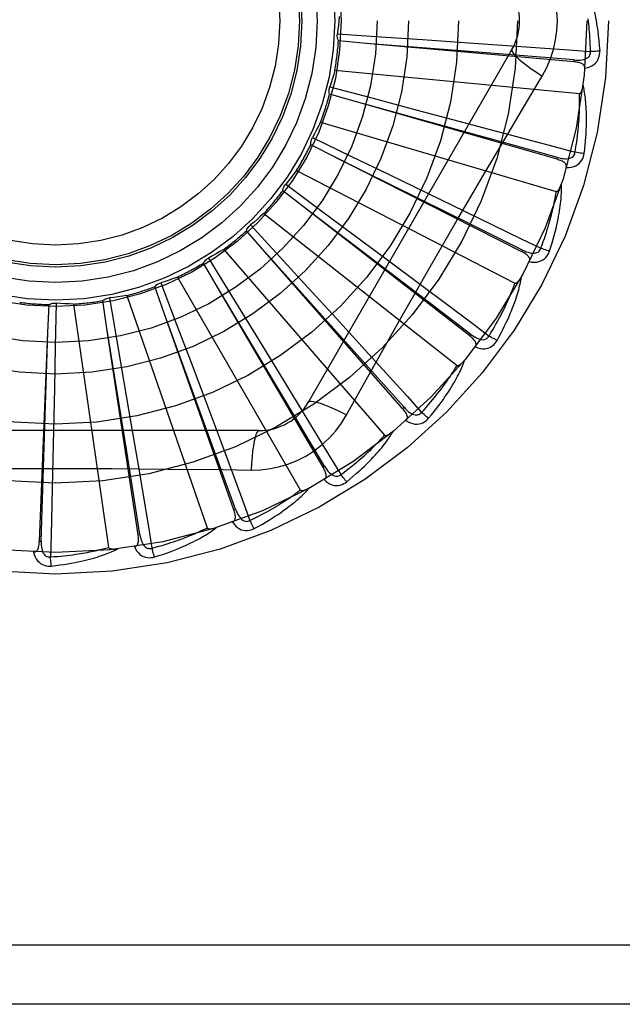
# Model space of a CAD drawing. Header units: inches. Extents: x 0 to 176, y 0 to 114.
# Tile 45 of 102: x 40.995 to 41.301, y 47.198 to 47.698. Entities that reach past the tile are written whole.
import ezdxf

# ---------------------------------------------------------------- set-up
doc = ezdxf.new("R2010")
doc.units = ezdxf.units.IN
doc.header["$LTSCALE"] = 9.6962962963
doc.header["$MEASUREMENT"] = 0
doc.linetypes.add('HIDDEN', pattern=[0.2, 0.1, -0.1])
doc.layers.add('DOOR_ASSEMBLY', color=7, linetype='CONTINUOUS')

msp = doc.modelspace()

# ---------------------------------------------------------------- linework, layer by layer
at = {"layer": 'DOOR_ASSEMBLY', "color": 8, "linetype": 'HIDDEN'}
for p, q in [((41.156113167, 47.691283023), (41.1781556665, 47.6898088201)), ((41.1781556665, 47.6898088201), (41.1994009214, 47.6883608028)), ((41.1708676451, 47.68636882), (41.1566656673, 47.6876463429)), ((41.2765469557, 47.67701421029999), (41.1708676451, 47.68636882)), ((41.1994009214, 47.6883608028), (41.2205519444, 47.6868946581)), ((41.2205519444, 47.6868946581), (41.2422516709, 47.6853627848)), ((41.2449182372, 47.6832586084), (41.1414762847, 47.504091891)), ((41.2765470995, 47.6770141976), (41.2766314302, 47.6779700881)), ((41.1548352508, 47.6727948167), (41.2792381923, 47.6609157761)), ((41.1522815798, 47.6642746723), (41.1736467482, 47.6586555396)), ((41.165839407, 47.6566569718), (41.1521358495, 47.66059915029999)), ((41.2678385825, 47.6274714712), (41.165839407, 47.6566569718)), ((41.1736467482, 47.6586555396), (41.1942340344, 47.653212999)), ((41.1942340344, 47.653212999), (41.2147253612, 47.647770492)), ((41.1475278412, 47.6463624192), (41.2674345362, 47.6111546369)), ((41.2147253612, 47.647770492), (41.2357430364, 47.6421596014)), ((41.1552790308, 47.6284336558), (41.1425691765, 47.6348980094)), ((41.1434078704, 47.6384795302), (41.1633235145, 47.6289185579)), ((41.1633235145, 47.6289185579), (41.1825087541, 47.6196782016)), ((41.2499115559, 47.5804721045), (41.1552790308, 47.6284336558)), ((41.2678387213, 47.6274714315), (41.2681024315, 47.6283940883)), ((41.1353501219, 47.6217906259), (41.2464268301, 47.56452660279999)), ((41.1825087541, 47.6196782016), (41.2015997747, 47.6104560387)), ((41.1298127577, 47.61482990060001), (41.1475590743, 47.6016726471)), ((41.1395681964, 47.6027189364), (41.1283114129, 47.61147182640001)), ((41.2015997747, 47.6104560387), (41.221175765, 47.600968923)), ((41.1187422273, 47.5999675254), (41.2169743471, 47.52271693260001)), ((41.1900901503, 47.5643149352), (41.1395221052, 47.6027540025)), ((41.2234138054, 47.5377147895), (41.1395681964, 47.6027189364)), ((41.1475590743, 47.6016726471), (41.1646488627, 47.5889684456)), ((41.1119876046, 47.5941805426), (41.1269231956, 47.5779025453)), ((41.1192747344, 47.5804422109), (41.1098778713, 47.5911672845)), ((41.1646488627, 47.5889684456), (41.1816495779, 47.57629993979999)), ((41.0983044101, 47.58168186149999), (41.1801415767, 47.4872367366)), ((41.161615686, 47.533170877), (41.1192361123, 47.5804853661)), ((41.1893030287, 47.50074488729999), (41.1192747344, 47.5804422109)), ((41.2499116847, 47.5804720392), (41.2503452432, 47.5813281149)), ((41.095132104, 47.56240861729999), (41.0879347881, 47.5747182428)), ((41.0905766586, 47.5772777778), (41.1021617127, 47.5584673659)), ((41.1269231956, 47.5779025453), (41.1412998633, 47.5621936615)), ((41.1816495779, 47.57629993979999), (41.1990763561, 47.5632794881)), ((41.0663537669, 47.56473251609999), (41.0741695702, 47.544069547)), ((41.0747753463, 47.5675945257), (41.1372597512, 47.4593683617)), ((41.2240016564, 47.5384732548), (41.1900901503, 47.5643149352)), ((41.0680128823, 47.5492699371), (41.0632752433, 47.5627192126)), ((41.1277617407, 47.50797846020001), (41.0951023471, 47.56245830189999)), ((41.1488120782, 47.4708985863), (41.095132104, 47.56240861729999)), ((41.1412998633, 47.5621936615), (41.1555958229, 47.5465366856)), ((41.0130440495, 47.5543542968), (41.0126203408, 47.5322666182)), ((41.0219260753, 47.5538813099), (41.0397109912, 47.43018450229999)), ((41.0388972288, 47.54150103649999), (41.03679049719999, 47.55560387)), ((41.0401944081, 47.556998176), (41.043958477, 47.5352294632)), ((41.0490054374, 47.5582146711), (41.0898787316, 47.4401190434)), ((41.1021617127, 47.5584673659), (41.1133056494, 47.5403215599)), ((41.008837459, 47.5393827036), (41.0094377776, 47.553629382)), ((41.0897518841, 47.4896482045), (41.0679930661, 47.5493243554)), ((41.1034044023, 47.4492546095), (41.0680128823, 47.5492699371)), ((41.0741695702, 47.544069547), (41.0816780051, 47.5241426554)), ((41.1555958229, 47.5465366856), (41.1702435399, 47.530453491)), ((41.0045218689, 47.4333779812), (41.008837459, 47.5393827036)), ((41.0068600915, 47.47595222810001), (41.0088392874, 47.5394405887)), ((41.0489598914, 47.47884261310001), (41.0388880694, 47.5415582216)), ((41.0547211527, 47.4365952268), (41.0388972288, 47.54150103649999)), ((41.1133056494, 47.5403215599), (41.1243801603, 47.52224199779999)), ((41.043958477, 47.5352294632), (41.0475600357, 47.5142416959)), ((41.2234139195, 47.53771470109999), (41.2240016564, 47.5384732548)), ((41.0126203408, 47.5322666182), (41.0121848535, 47.5109765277)), ((41.19002379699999, 47.5013783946), (41.161615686, 47.533170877)), ((41.0816780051, 47.5241426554), (41.08913080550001, 47.5042939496)), ((41.1243801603, 47.52224199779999), (41.1357194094, 47.5036773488)), ((41.0475600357, 47.5142416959), (41.051121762, 47.4933412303)), ((41.0121848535, 47.5109765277), (41.01172677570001, 47.4897796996)), ((41.1608065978, 47.49753115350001), (41.1677096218, 47.5099063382)), ((41.08913080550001, 47.5042939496), (41.0967517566, 47.483918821)), ((41.1496397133, 47.4713842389), (41.1277617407, 47.50797846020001)), ((41.1893031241, 47.5007447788), (41.19002379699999, 47.5013783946)), ((41.1162172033, 47.4895085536), (40.9093332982, 47.4895085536)), ((41.01172677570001, 47.4897796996), (41.011229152, 47.4680316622)), ((41.051121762, 47.4933412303), (41.0547489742, 47.4718920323)), ((41.1043089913, 47.4495748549), (41.0897518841, 47.4896482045)), ((41.0556700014, 47.43673849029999), (41.0489598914, 47.47884261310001)), ((41.0054806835, 47.433339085), (41.0068600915, 47.47595222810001)), ((41.1488121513, 47.4708984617), (41.1496397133, 47.4713842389)), ((41.1034044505, 47.4492544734), (41.1043089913, 47.4495748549)), ((41.0547211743, 47.4365950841), (41.0556700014, 47.43673849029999)), ((41.0045218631, 47.43337783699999), (41.0054806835, 47.433339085)), ((41.4962752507, 47.2278419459), (40.4042752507, 47.2278419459)), ((41.4962752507, 47.1978419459), (40.4342752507, 47.1978419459))]:
    msp.add_line(p, q, dxfattribs=at)
for points in [[(41.2680169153, 47.6978419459), (41.2677950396, 47.7027190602), (41.2671405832, 47.707551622), (41.2660560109, 47.7123272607), (41.2645445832, 47.7169993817), (41.2626121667, 47.7215222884), (41.2602651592, 47.7258854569)], [(41.2823900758, 47.7166443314), (41.2826927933, 47.7159771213), (41.2829962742, 47.71527406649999), (41.2832997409, 47.71453592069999), (41.2836039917, 47.7137599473), (41.2839097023, 47.7129441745), (41.2842161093, 47.712086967), (41.2845227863, 47.7111867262), (41.2848291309, 47.7102413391), (41.2851343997, 47.7092488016), (41.2854382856, 47.7082071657), (41.2857401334, 47.7071144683), (41.2860398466, 47.70596871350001), (41.2863370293, 47.7047681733), (41.2866313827, 47.70351002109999), (41.2869229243, 47.7021921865), (41.2872096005, 47.70081060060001), (41.2874895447, 47.6993600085), (41.2877616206, 47.6978419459)], [(41.1570082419, 47.7001324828), (41.1568343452, 47.6979112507), (41.1566272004, 47.69569593), (41.1563868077, 47.6934865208), (41.156113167, 47.691283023)], [(41.2848680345, 47.6822680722), (41.28482053, 47.684117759), (41.2847593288, 47.6858927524), (41.2846837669, 47.6875914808), (41.284595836, 47.6892186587), (41.2844969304, 47.69077754), (41.2843881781, 47.69227093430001), (41.2842708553, 47.6937018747), (41.2841459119, 47.6950729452), (41.2840144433, 47.69638695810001), (41.2838772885, 47.6976462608), (41.2837353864, 47.69885343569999)], [(41.2602651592, 47.669798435), (41.2626085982, 47.6741566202), (41.264540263, 47.67867813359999), (41.2660546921, 47.68335435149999), (41.2671423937, 47.6881347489), (41.2677968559, 47.6929675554), (41.2680169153, 47.6978419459)], [(41.2877616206, 47.6978419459), (41.2881598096, 47.6954066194), (41.288517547, 47.6929254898), (41.2888334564, 47.690399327), (41.289108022, 47.6878279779), (41.2893415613, 47.6852112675), (41.2895325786, 47.6825499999)], [(41.1566656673, 47.6876463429), (41.1564311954, 47.6882216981), (41.1562532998, 47.68881415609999), (41.1561311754, 47.6894296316), (41.1560663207, 47.6900528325), (41.1560605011, 47.6906685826), (41.1561131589, 47.6912829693)], [(41.2766314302, 47.6779700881), (41.2444651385, 47.6805450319), (41.2341321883, 47.6813755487), (41.1708099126, 47.6863734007)], [(41.2422516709, 47.6853627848), (41.2738500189, 47.6830749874), (41.2848680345, 47.6822680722)], [(41.2449180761, 47.6832583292), (41.2448550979, 47.682690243), (41.2451849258, 47.68190591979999), (41.2458886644, 47.6809353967), (41.2469533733, 47.67978388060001), (41.248380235, 47.6784515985), (41.2501595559, 47.6769555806), (41.2522676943, 47.6753167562), (41.2546782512, 47.67355896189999), (41.2573705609, 47.6717011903), (41.2602668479, 47.6697973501)], [(41.2766312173, 47.6779715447), (41.2776672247, 47.6779104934), (41.2786499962, 47.67790084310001), (41.2795820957, 47.6779454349), (41.2804599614, 47.6780463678), (41.2812829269, 47.678208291), (41.2820439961, 47.6784320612), (41.2827407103, 47.6787173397), (41.2833558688, 47.679068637), (41.2838713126, 47.679488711), (41.2842855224, 47.6799720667), (41.2845900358, 47.6805164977), (41.2847880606, 47.68109635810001), (41.284880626, 47.6816822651), (41.284868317, 47.6822724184)], [(41.28197264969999, 47.6737910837), (41.2832968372, 47.6740935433), (41.2844935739, 47.6744986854), (41.2855709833, 47.675008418), (41.2865184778, 47.6756170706), (41.2873356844, 47.67632218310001), (41.2880200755, 47.6771123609), (41.2885703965, 47.6779858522), (41.2889930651, 47.6789086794), (41.2892848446, 47.6798563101), (41.2894658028, 47.68079811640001), (41.2895489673, 47.6816917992), (41.2895325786, 47.6825499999)], [(41.2895325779, 47.6825499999), (41.2889163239, 47.6824838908), (41.2882117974, 47.6824234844), (41.287443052, 47.6823709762), (41.286619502, 47.68232702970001), (41.2857508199, 47.6822923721), (41.2848680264, 47.682268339)], [(41.281972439, 47.6737860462), (41.281968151, 47.6742490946), (41.2818819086, 47.6746726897), (41.281708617, 47.6750580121), (41.2814635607, 47.6754015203), (41.28115946, 47.6756974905), (41.2807989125, 47.67595365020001), (41.2803864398, 47.676174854), (41.2799289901, 47.67636399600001), (41.2794333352, 47.676524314), (41.2789045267, 47.67665963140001), (41.2783493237, 47.6767742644), (41.277769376, 47.6768699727), (41.2771690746, 47.6769503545), (41.2765469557, 47.67701421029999)], [(41.1548352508, 47.6727948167), (41.1542441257, 47.6706466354), (41.1536214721, 47.6685105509), (41.1529672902, 47.6663865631), (41.1522815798, 47.6642746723)], [(41.2385183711, 47.6331764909), (41.2529739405, 47.65758867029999), (41.2602651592, 47.669798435)], [(41.1521358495, 47.66059915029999), (41.1520145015, 47.6612084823), (41.1519519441, 47.6618239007), (41.1519485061, 47.6624513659), (41.152002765, 47.6630755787), (41.152113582, 47.66368130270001), (41.1522815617, 47.6642746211)], [(41.2792381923, 47.6609157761), (41.2794103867, 47.6609320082), (41.2795695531, 47.66098830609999), (41.2797152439, 47.6610885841), (41.279848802, 47.6612210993), (41.2799709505, 47.6613763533), (41.2800831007, 47.6615515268), (41.2801864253, 47.6617404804), (41.2802823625, 47.66194367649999), (41.2803726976, 47.66215980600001), (41.2804575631, 47.6623880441), (41.2805376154, 47.6626273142), (41.2806130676, 47.66287706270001), (41.2806842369, 47.6631359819), (41.2807514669, 47.6634052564), (41.280815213, 47.66368524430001), (41.2808754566, 47.66397711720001), (41.2809325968, 47.66428197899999), (41.2809858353, 47.6646003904), (41.2810344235, 47.6649333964), (41.2810786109, 47.6652806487)], [(41.2816371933, 47.6304496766), (41.2819077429, 47.63266206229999), (41.2821375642, 47.6347832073), (41.2823293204, 47.636810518), (41.2824859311, 47.6387497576), (41.2826097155, 47.64060486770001), (41.2827033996, 47.6423791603), (41.2827692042, 47.6440763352), (41.2828096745, 47.6456995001), (41.2828269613, 47.6472520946), (41.2828235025, 47.6487370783), (41.2828014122, 47.6501577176), (41.2827630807, 47.6515167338), (41.2827112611, 47.6528173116), (41.2826464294, 47.65406149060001), (41.2825697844, 47.65525188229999), (41.2824811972, 47.6563900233), (41.2823803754, 47.6574777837), (41.282268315, 47.658516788), (41.2821452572, 47.6595086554), (41.2820127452, 47.6604553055), (41.2818718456, 47.6613585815), (41.2817239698, 47.6622203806), (41.2815710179, 47.6630424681), (41.2814123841, 47.6638271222), (41.2812477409, 47.66457753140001), (41.2810777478, 47.6652926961)], [(41.2770035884, 47.6310556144), (41.2773069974, 47.6328808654), (41.2775828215, 47.6346353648), (41.2778301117, 47.63631769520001), (41.2780517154, 47.6379321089), (41.2782496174, 47.6394815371), (41.2784254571, 47.6409685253), (41.2785810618, 47.64239581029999), (41.2787178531, 47.6437657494), (41.278837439, 47.6450808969), (41.2789410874, 47.6463433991), (41.2790302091, 47.647555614), (41.2791059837, 47.6487194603), (41.2791697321, 47.6498370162), (41.2792224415, 47.65091016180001), (41.2792653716, 47.6519409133), (41.2792990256, 47.6529309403), (41.2793242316, 47.6538821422), (41.279341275, 47.65479584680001), (41.2793505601, 47.6556736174), (41.2793525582, 47.6565166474), (41.2793477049, 47.6573262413), (41.2793365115, 47.6581036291), (41.2793194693, 47.6588500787), (41.2792970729, 47.6595667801), (41.2792700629, 47.6602555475), (41.2792381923, 47.6609157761)], [(41.2681024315, 47.6283940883), (41.2370047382, 47.63701001), (41.2270156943, 47.63978104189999), (41.1657835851, 47.6566723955)], [(41.1475278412, 47.6463624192), (41.1465408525, 47.6443649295), (41.1455251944, 47.6423852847), (41.144480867, 47.640423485), (41.1434078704, 47.6384795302)], [(41.2357430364, 47.6421596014), (41.2663373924, 47.6339331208), (41.2770035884, 47.6310556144)], [(41.1425691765, 47.6348980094), (41.1425653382, 47.63551929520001), (41.14262038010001, 47.6361354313), (41.1427357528, 47.63675220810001), (41.1429071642, 47.63735487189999), (41.1431306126, 47.6379286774), (41.1434078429, 47.6384794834)], [(41.1677096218, 47.5099063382), (41.1816092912, 47.5345956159), (41.1886023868, 47.5469674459), (41.1956369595, 47.5593368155), (41.2026935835, 47.5716935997), (41.2097984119, 47.5840330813), (41.2169303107, 47.5963583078), (41.2241043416, 47.6086530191), (41.231301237, 47.6209352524), (41.2385183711, 47.6331764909)], [(41.268102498, 47.6283955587), (41.2691082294, 47.628139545), (41.2700714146, 47.6279440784), (41.270995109, 47.6278114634), (41.2718762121, 47.62774443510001), (41.2727149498, 47.6277476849), (41.27350461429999, 47.627823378), (41.2742427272, 47.6279716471), (41.2749132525, 47.62820017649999), (41.2754988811, 47.6285151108), (41.2759970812, 47.62891134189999), (41.2763991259, 47.6293883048), (41.2767033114, 47.6299202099), (41.2769050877, 47.6304780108), (41.2770046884, 47.6310598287)], [(41.2725562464, 47.6232797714), (41.273913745, 47.623326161), (41.2751655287, 47.6234974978), (41.2763199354, 47.6237941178), (41.2773654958, 47.6242124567), (41.27830137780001, 47.6247501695), (41.2791229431, 47.6253965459), (41.2798286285, 47.6261501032), (41.2804183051, 47.6269762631), (41.2808841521, 47.6278515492), (41.2812400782, 47.6287420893), (41.2814908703, 47.6296038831), (41.2816371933, 47.6304496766)], [(41.2816371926, 47.6304496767), (41.281019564, 47.6305013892), (41.2803163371, 47.63057540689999), (41.2795515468, 47.6306693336), (41.2787345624, 47.6307820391), (41.2778750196, 47.630912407), (41.2770036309, 47.63105587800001)], [(41.2503452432, 47.5813281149), (41.2214400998, 47.5956736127), (41.2121559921, 47.6002850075), (41.1552271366, 47.6284593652)], [(41.272555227, 47.6232764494), (41.2726385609, 47.62373095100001), (41.2726339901, 47.6241626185), (41.2725367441, 47.6245736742), (41.2723611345, 47.62495745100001), (41.272118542, 47.6253056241), (41.2718129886, 47.6256253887), (41.2714498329, 47.62592065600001), (41.27103644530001, 47.6261929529), (41.2705800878, 47.6264441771), (41.2700864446, 47.6266771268), (41.2695629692, 47.6268947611), (41.26901161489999, 47.6270984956), (41.2684373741, 47.6272910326), (41.2678385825, 47.6274714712)], [(41.1353501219, 47.6217906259), (41.1340029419, 47.62001602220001), (41.1326309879, 47.61826436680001), (41.1312342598, 47.6165356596), (41.1298127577, 47.61482990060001)], [(41.1283114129, 47.61147182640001), (41.1284252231, 47.6120826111), (41.1285958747, 47.61267719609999), (41.1288258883, 47.6132609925), (41.1291082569, 47.6138203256), (41.1294362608, 47.6143414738), (41.1298127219, 47.6148298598)], [(41.2640244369, 47.5807850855), (41.2647087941, 47.58290628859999), (41.2653358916, 47.5849456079), (41.2659078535, 47.5868999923), (41.2664286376, 47.58877454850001), (41.2669012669, 47.59057270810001), (41.26732904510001, 47.592297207), (41.267714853, 47.59395125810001), (41.2680617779, 47.5955374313), (41.2683725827, 47.5970586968), (41.2686502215, 47.5985174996), (41.2688973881, 47.5999166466), (41.2691169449, 47.6012583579), (41.2693121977, 47.6025452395), (41.26948400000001, 47.6037792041), (41.2696340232, 47.604962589), (41.2697624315, 47.6060969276), (41.2698692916, 47.6071841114), (41.2699558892, 47.6082255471), (41.2700227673, 47.6092227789), (41.2700718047, 47.6101773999), (41.2701043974, 47.611091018), (41.2701222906, 47.6119652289), (41.2701276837, 47.6128014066), (41.2701204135, 47.6136019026), (41.2701007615, 47.6143699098), (41.2700691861, 47.615104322)], [(41.2674345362, 47.6111546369), (41.2676066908, 47.6111379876), (41.2677736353, 47.6111631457), (41.267935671, 47.6112340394), (41.2680918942, 47.6113388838), (41.2682412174, 47.6114682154), (41.2683844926, 47.6116189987), (41.2685217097, 47.6117849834), (41.2686543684, 47.6119663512), (41.2687839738, 47.61216147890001), (41.2689104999, 47.61236953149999), (41.2690343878, 47.61258932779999), (41.2691557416, 47.61282028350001), (41.2692746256, 47.61306105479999), (41.2693916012, 47.61331273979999), (41.2695071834, 47.613575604), (41.2696215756, 47.6138508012), (41.2697370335, 47.6141443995), (41.2698479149, 47.6144419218), (41.269948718, 47.6147293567), (41.2700412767, 47.6150113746)], [(41.2595892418, 47.5822569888), (41.2602325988, 47.5839918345), (41.2608354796, 47.5856624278), (41.261396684, 47.5872675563), (41.2619198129, 47.5888108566), (41.2624073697, 47.5902948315), (41.2628614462, 47.59172167), (41.2632843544, 47.5930937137), (41.2636779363, 47.5944130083), (41.2640442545, 47.5956817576), (41.2643849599, 47.5969018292), (41.2647018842, 47.5980752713), (41.2649965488, 47.599203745), (41.2652706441, 47.6002890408), (41.2655254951, 47.6013328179), (41.2657627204, 47.60233681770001), (41.2659831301, 47.6033025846), (41.2661878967, 47.6042318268), (41.2663775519, 47.6051257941), (41.2665527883, 47.605985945), (41.26671429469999, 47.6068133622), (41.2668627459, 47.6076092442), (41.2669988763, 47.6083747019), (41.2671234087, 47.6091108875), (41.2672370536, 47.6098188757), (41.2673408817, 47.6105003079), (41.2674345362, 47.6111546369)], [(41.1187422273, 47.5999675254), (41.1170835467, 47.5984799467), (41.1154048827, 47.5970195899), (41.1137062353, 47.59558645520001), (41.1119876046, 47.5941805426)], [(41.221175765, 47.600968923), (41.2496603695, 47.5871010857), (41.2595892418, 47.5822569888)], [(41.1098778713, 47.5911672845), (41.1101052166, 47.5917454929), (41.1103853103, 47.59229703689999), (41.1107216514, 47.592826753), (41.1111047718, 47.5933225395), (41.1115254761, 47.5937721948), (41.1119875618, 47.5941805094)], [(41.0983044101, 47.58168186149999), (41.0963941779, 47.5805350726), (41.0944694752, 47.57941879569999), (41.0925303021, 47.57833303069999), (41.0905766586, 47.5772777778)], [(41.2537490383, 47.5754602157), (41.2539168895, 47.5758907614), (41.2539940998, 47.5763155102), (41.2539764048, 47.5767375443), (41.25387659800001, 47.57714761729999), (41.2537042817, 47.57753540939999), (41.2534647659, 47.5779072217), (41.2531640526, 47.5782658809), (41.252809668, 47.5786114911), (41.252409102, 47.57894454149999), (41.2519684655, 47.5792667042), (41.2514956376, 47.5795794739), (41.250992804, 47.5798838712), (41.2504653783, 47.5801816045), (41.2499115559, 47.5804721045)], [(41.2503455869, 47.5813295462), (41.2512846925, 47.580887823), (41.2521934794, 47.5805136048), (41.2530753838, 47.5802085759), (41.2539278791, 47.5799760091), (41.2547520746, 47.579820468), (41.2555417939, 47.5797453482), (41.2562946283, 47.5797512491), (41.2569962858, 47.57984875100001), (41.257630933, 47.58004716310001), (41.2581951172, 47.5803419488), (41.2586801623, 47.5807342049), (41.2590795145, 47.5811989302), (41.2593832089, 47.5817084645), (41.2595911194, 47.5822609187)], [(41.2537506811, 47.5754633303), (41.2550924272, 47.5752519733), (41.2563540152, 47.5751833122), (41.257543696, 47.57525609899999), (41.2586495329, 47.5754690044), (41.25967026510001, 47.5758198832), (41.2605993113, 47.57629909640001), (41.2614348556, 47.5769054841), (41.2621702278, 47.5776051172), (41.2627933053, 47.5783764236), (41.2633113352, 47.5791835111), (41.2637206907, 47.5799822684), (41.2640244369, 47.5807850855)], [(41.2640244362, 47.58078508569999), (41.2634277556, 47.5809527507), (41.2627512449, 47.5811585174), (41.2620180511, 47.5813954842), (41.2612371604, 47.5816607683), (41.2604178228, 47.58195144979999), (41.2595893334, 47.5822572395)], [(41.0879347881, 47.5747182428), (41.0882674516, 47.57524297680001), (41.088646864, 47.57573154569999), (41.0890773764, 47.5761880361), (41.0895474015, 47.5766023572), (41.090045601, 47.57696426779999), (41.0905766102, 47.57727775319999)], [(41.0632752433, 47.5627192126), (41.0637012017, 47.563171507), (41.0641662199, 47.5635794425), (41.0646753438, 47.56394620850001), (41.0652152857, 47.5642640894), (41.0657729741, 47.5645251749), (41.0663537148, 47.5647325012)], [(41.0747753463, 47.5675945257), (41.0726826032, 47.5668299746), (41.0705814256, 47.56609812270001), (41.0684718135, 47.56539896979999), (41.0663537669, 47.56473251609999)], [(41.2332543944, 47.5376359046), (41.2342144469, 47.5392176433), (41.23512259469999, 47.5407439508), (41.23597743, 47.5422138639), (41.2367831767, 47.543630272), (41.2375427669, 47.5449951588), (41.2382586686, 47.5463102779), (41.2389335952, 47.54757749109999), (41.2395697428, 47.5487984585), (41.2401695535, 47.5499749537), (41.240735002, 47.551108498), (41.2412682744, 47.5522007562), (41.2417711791, 47.5532530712), (41.2422457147, 47.5542668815), (41.2426934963, 47.5552435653), (41.2431164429, 47.5561845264), (41.2435156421, 47.5570911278), (41.2438925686, 47.557964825), (41.2442479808, 47.5588067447), (41.2445828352, 47.5596181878), (41.2448980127, 47.5604000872), (41.2451944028, 47.561153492), (41.245472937, 47.5618793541), (41.2457345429, 47.5625786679), (41.2459801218, 47.56325235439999), (41.2462110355, 47.5639018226), (41.2464268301, 47.56452660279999)], [(41.2373308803, 47.5353512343), (41.2384043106, 47.5373045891), (41.2394060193, 47.5391883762), (41.2403375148, 47.5409991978), (41.2412036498, 47.54274131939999), (41.24200804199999, 47.54441753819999), (41.2427544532, 47.5460299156), (41.2434463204, 47.5475810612), (41.2440871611, 47.5490729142), (41.2446802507, 47.5505078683), (41.2452289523, 47.55188776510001), (41.2457364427, 47.5532148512), (41.2462059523, 47.5544907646), (41.2466412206, 47.5557174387), (41.2470434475, 47.5568965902), (41.2474147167, 47.55803019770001), (41.2477554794, 47.5591197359), (41.2480661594, 47.56016704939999), (41.248348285, 47.5611732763), (41.2486026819, 47.5621398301), (41.2488314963, 47.5630679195), (41.2490364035, 47.563958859), (41.2492194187, 47.5648138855), (41.2493829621, 47.5656339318), (41.2495273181, 47.5664213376), (41.2496533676, 47.5671791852), (41.2497613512, 47.5679063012)], [(41.2464268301, 47.56452660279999), (41.2465927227, 47.564477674), (41.2467614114, 47.5644707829), (41.2469339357, 47.56450973), (41.2471071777, 47.56458311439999), (41.2472782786, 47.5646818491), (41.2474475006, 47.56480279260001), (41.2476136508, 47.5649398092), (41.2477782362, 47.5650927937), (41.2479424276, 47.56525986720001), (41.2481060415, 47.5654402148), (41.2482692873, 47.56563259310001), (41.2484321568, 47.5658364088), (41.2485944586, 47.5660503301), (41.248756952, 47.5662753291), (41.2489201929, 47.5665115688), (41.2490845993, 47.56676014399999), (41.2492508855, 47.5670218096), (41.2494187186, 47.5672977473), (41.2495879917, 47.5675895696), (41.2497587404, 47.5678967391)], [(41.1990763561, 47.5632794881), (41.2244217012, 47.5442715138), (41.2332543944, 47.5376359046)], [(41.0094377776, 47.553629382), (41.0100013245, 47.5538909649), (41.0105846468, 47.5540968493), (41.0111936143, 47.5542481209), (41.0118130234, 47.5543425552), (41.0124277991, 47.5543776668), (41.0130439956, 47.5543543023)], [(41.0219260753, 47.5538813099), (41.0196990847, 47.5539493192), (41.0174764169, 47.5540508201), (41.0152580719, 47.5541858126), (41.0130440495, 47.5543542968)], [(41.03679049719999, 47.55560387), (41.03729435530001, 47.55596737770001), (41.0378281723, 47.5562799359), (41.0383975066, 47.5565437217), (41.0389878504, 47.5567536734), (41.0395848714, 47.5569044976), (41.0401943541, 47.5569981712)], [(41.0490054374, 47.5582146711), (41.0468058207, 47.5578599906), (41.0446041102, 47.5575390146), (41.042400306, 47.5572517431), (41.0401944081, 47.556998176)], [(41.2262331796, 47.5320667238), (41.2264796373, 47.5324580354), (41.2266359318, 47.5328606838), (41.2266984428, 47.5332784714), (41.2266780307, 47.53369999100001), (41.2265822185, 47.5341133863), (41.226417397, 47.5345238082), (41.2261899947, 47.5349328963), (41.2259074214, 47.5353393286), (41.2255771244, 47.535742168), (41.2252054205, 47.53614189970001), (41.2248003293, 47.5365385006), (41.2243641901, 47.5369325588), (41.223902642, 47.5373247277), (41.2234138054, 47.5377147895)], [(41.2240022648, 47.53847459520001), (41.2248408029, 47.53786312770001), (41.22566234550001, 47.537323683), (41.2264705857, 47.5368572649), (41.2272636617, 47.5364675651), (41.2280435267, 47.53615885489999), (41.2288047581, 47.53593563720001), (41.2295451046, 47.5357989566), (41.2302525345, 47.53576190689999), (41.2309132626, 47.5358366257), (41.2315230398, 47.5360193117), (41.2320735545, 47.5363126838), (41.2325536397, 47.53669343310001), (41.232948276, 47.53713628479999), (41.2332569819, 47.53763940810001)], [(41.2262356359, 47.5320699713), (41.2275131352, 47.5316085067), (41.2287389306, 47.5313023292), (41.2299208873, 47.5311486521), (41.2310470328, 47.531148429), (41.2321157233, 47.5312997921), (41.2331186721, 47.5315945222), (41.2340538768, 47.53203182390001), (41.2349083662, 47.53257964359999), (41.2356661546, 47.5332190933), (41.2363275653, 47.5339135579), (41.236880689, 47.5346204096), (41.2373308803, 47.5353512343)], [(41.2373308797, 47.5353512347), (41.2367767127, 47.5356287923), (41.236151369, 47.53595887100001), (41.2354762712, 47.5363303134), (41.2347596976, 47.536738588), (41.2340101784, 47.5371790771), (41.2332545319, 47.5376361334)], [(41.1702435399, 47.530453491), (41.1915335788, 47.5069923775), (41.1989508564, 47.4988050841)], [(41.2025212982, 47.4957902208), (41.203945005, 47.497505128), (41.2052851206, 47.499165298), (41.206542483, 47.50076710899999), (41.2077226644, 47.502313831), (41.2088297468, 47.5038075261), (41.2098678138, 47.50524950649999), (41.2108407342, 47.5066416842), (41.2117523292, 47.5079852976), (41.2126062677, 47.50928207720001), (41.2134062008, 47.510533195), (41.2141556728, 47.5117402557), (41.214858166, 47.51290425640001), (41.215517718, 47.5140263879), (41.2161358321, 47.5151081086), (41.2167149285, 47.51615096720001), (41.2172557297, 47.5171563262), (41.2177590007, 47.5181259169), (41.2182264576, 47.5190605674), (41.2186591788, 47.5199615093), (41.21905950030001, 47.52082952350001), (41.2194293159, 47.5216655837), (41.2197708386, 47.5224705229), (41.2200866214, 47.523244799), (41.2203773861, 47.5239906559), (41.2206445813, 47.5247109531), (41.2208882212, 47.52540449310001)], [(41.2169743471, 47.52271693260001), (41.2171279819, 47.5226374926), (41.2172923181, 47.5225988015), (41.2174690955, 47.5226043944), (41.2176530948, 47.5226436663), (41.2178397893, 47.52270823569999), (41.218028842, 47.5227949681), (41.2182179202, 47.5228980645), (41.2184084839, 47.5230171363), (41.21860132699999, 47.5231501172), (41.2187961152, 47.5232962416), (41.2189928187, 47.5234542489), (41.2191913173, 47.52362355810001), (41.219391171, 47.5238028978), (41.2195933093, 47.52399307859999), (41.2197983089, 47.52419415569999), (41.2200067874, 47.5244071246), (41.2202231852, 47.5246368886), (41.2204366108, 47.5248717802), (41.2206364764, 47.52510051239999), (41.2208263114, 47.5253268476)], [(41.1989508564, 47.4988050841), (41.2001929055, 47.50017654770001), (41.2013734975, 47.5015034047), (41.2024910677, 47.5027849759), (41.2035503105, 47.5040232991), (41.2045544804, 47.5052197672), (41.2055063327, 47.5063756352), (41.2064088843, 47.5074922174), (41.2072646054, 47.5085707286), (41.20807622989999, 47.50961244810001), (41.2088459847, 47.51061849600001), (41.2095763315, 47.5115900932), (41.2102692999, 47.5125282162), (41.2109271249, 47.5134338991), (41.2115516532, 47.5143081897), (41.2121450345, 47.5151521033), (41.2127085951, 47.5159667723), (41.2132440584, 47.5167533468), (41.2137523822, 47.5175127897), (41.2142347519, 47.5182461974), (41.2146922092, 47.5189543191), (41.2151258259, 47.5196380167), (41.215536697, 47.5202980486), (41.2159259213, 47.52093521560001), (41.2162945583, 47.5215502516), (41.2166442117, 47.5221442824), (41.2169743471, 47.52271693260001)], [(41.1357194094, 47.5036773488), (41.1521846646, 47.4766110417), (41.1579184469, 47.4671679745)], [(41.1414762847, 47.504091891), (41.1419367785, 47.5044307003), (41.1427810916, 47.5045372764), (41.143973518, 47.5044130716), (41.1455030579, 47.5040667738), (41.1473702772, 47.5034972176), (41.1495555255, 47.50270429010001), (41.152028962, 47.5016979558), (41.1547564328, 47.5004892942), (41.15771079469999, 47.4990868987), (41.1608065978, 47.49753115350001)], [(41.1910030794, 47.494666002), (41.1913188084, 47.495003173), (41.1915482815, 47.4953687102), (41.1916886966, 47.49576707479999), (41.1917484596, 47.49618488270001), (41.1917326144, 47.49660894), (41.1916484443, 47.4970431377), (41.1915025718, 47.4974878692), (41.1913020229, 47.4979404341), (41.1910539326, 47.4983985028), (41.1907645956, 47.4988613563), (41.1904418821, 47.499327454), (41.1900882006, 47.49979693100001), (41.1897092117, 47.5002693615), (41.1893030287, 47.50074488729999)], [(41.1900246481, 47.50137959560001), (41.1907323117, 47.5006204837), (41.1914369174, 47.4999353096), (41.1921422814, 47.49932435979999), (41.1928472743, 47.4987916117), (41.1935546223, 47.4983408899), (41.1942598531, 47.497977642), (41.1949609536, 47.4977033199), (41.1956485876, 47.4975330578), (41.1963115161, 47.4974813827), (41.1969448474, 47.4975453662), (41.1975409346, 47.4977292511), (41.1980844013, 47.498012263), (41.1985557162, 47.4983724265), (41.1989540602, 47.49880803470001)], [(41.2025212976, 47.4957902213), (41.2020296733, 47.4961676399), (41.2014780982, 47.4966101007), (41.2008854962, 47.4971025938), (41.2002591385, 47.49763910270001), (41.1996065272, 47.4982134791), (41.19895103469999, 47.4988052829)], [(41.1122338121, 47.4694876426), (41.1171680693, 47.4696377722), (41.1220354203, 47.4702219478), (41.1268208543, 47.4712376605), (41.1314912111, 47.47267607), (41.1360223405, 47.4745296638), (41.1403716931, 47.4767824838), (41.1445001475, 47.4794203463), (41.1483768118, 47.4824171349), (41.15196829, 47.4857439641), (41.1552524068, 47.4893853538), (41.1582014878, 47.4933185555), (41.1608065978, 47.49753115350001)], [(41.1910055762, 47.4946680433), (41.1921726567, 47.4939731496), (41.1933183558, 47.4934405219), (41.1944498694, 47.4930659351), (41.1955556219, 47.4928525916), (41.1966336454, 47.4927989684), (41.1976742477, 47.49289856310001), (41.1986753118, 47.4931509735), (41.1996180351, 47.4935271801), (41.2004831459, 47.4940116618), (41.2012640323, 47.4945684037), (41.2019409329, 47.49515780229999), (41.2025212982, 47.4957902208)], [(41.1162168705, 47.4895085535), (41.1156934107, 47.4892790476), (41.1151790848, 47.48860125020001), (41.1146904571, 47.4875065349), (41.1142255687, 47.48600871), (41.1137852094, 47.4841068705), (41.1133792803, 47.4818179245), (41.1130140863, 47.4791728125), (41.1126970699, 47.4762063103), (41.1124343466, 47.47294580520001), (41.1122337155, 47.4694856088)], [(41.1608537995, 47.4635318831), (41.1625763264, 47.4649463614), (41.1642064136, 47.46632291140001), (41.1657441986, 47.4676578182), (41.1671957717, 47.46895323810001), (41.1685655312, 47.47021042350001), (41.1698577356, 47.47142988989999), (41.1710765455, 47.4726127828), (41.1722259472, 47.4737595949), (41.1733098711, 47.4748713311), (41.174332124, 47.4759484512), (41.1752964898, 47.4769918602), (41.1762065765, 47.4780018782), (41.1770665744, 47.4789789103), (41.1778782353, 47.479924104), (41.1786442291, 47.4808385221), (41.1793655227, 47.4817233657), (41.1800431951, 47.4825801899), (41.1806790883, 47.4834094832), (41.181274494, 47.484212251), (41.1818318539, 47.48498881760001), (41.1823532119, 47.48573978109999), (41.1828408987, 47.4864655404), (41.1832975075, 47.4871660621), (41.1837241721, 47.4878434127), (41.1841228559, 47.4885001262), (41.1844933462, 47.4891350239)], [(41.1801415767, 47.4872367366), (41.180277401, 47.4871296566), (41.1804314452, 47.4870605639), (41.1806060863, 47.4870326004), (41.1807941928, 47.4870363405), (41.1809897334, 47.4870644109), (41.1811917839, 47.4871137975), (41.1813969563, 47.4871792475), (41.1816066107, 47.48726010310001), (41.18182113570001, 47.487354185), (41.18204005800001, 47.4874608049), (41.1822631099, 47.4875787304), (41.1824900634, 47.4877074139), (41.1827202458, 47.4878456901), (41.1829547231, 47.4879941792), (41.1831940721, 47.4881528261), (41.1834390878, 47.4883224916), (41.1836904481, 47.4885033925), (41.1839490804, 47.48869740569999), (41.18421628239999, 47.4889067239), (41.1844916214, 47.4891306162)], [(41.0967517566, 47.483918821), (41.107797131, 47.45422556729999), (41.1116401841, 47.4438680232)], [(41.1579184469, 47.4671679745), (41.1593976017, 47.4682795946), (41.1608079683, 47.469359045), (41.1621478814, 47.47040595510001), (41.1634223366, 47.4714214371), (41.1646347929, 47.4724062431), (41.1657881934, 47.4733610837), (41.1668857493, 47.4742866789), (41.167930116, 47.4751837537), (41.1689242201, 47.476053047), (41.1698704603, 47.4768952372), (41.1707714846, 47.4777110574), (41.1716294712, 47.4785010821), (41.17244681, 47.47926590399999), (41.1732255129, 47.4800062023), (41.1739678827, 47.480722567), (41.1746754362, 47.48141585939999), (41.1753500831, 47.4820868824), (41.1759929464, 47.4827364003), (41.1766053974, 47.48336526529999), (41.1771886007, 47.4839740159), (41.1777437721, 47.4845632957), (41.17827213, 47.4851336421), (41.1787749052, 47.4856856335), (41.1792532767, 47.48621979), (41.1797090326, 47.4867369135), (41.1801415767, 47.4872367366)], [(40.9274854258, 47.4696970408), (40.9558168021, 47.4700042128), (40.970027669, 47.4701339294), (40.9842571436, 47.4702264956), (40.9984867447, 47.470293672), (41.0127254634, 47.4703104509), (41.0269653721, 47.4702966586), (41.0411999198, 47.4702311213), (41.0554350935, 47.4701395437), (41.0696448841, 47.4700099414)], [(41.0547489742, 47.4718920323), (41.059975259, 47.4406450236), (41.06178868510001, 47.4297473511)], [(41.0696448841, 47.4700099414), (41.0980142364, 47.4696971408), (41.1122338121, 47.4694876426)], [(41.1493304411, 47.4646073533), (41.1497046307, 47.4648789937), (41.149999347, 47.4651946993), (41.1502126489, 47.4655593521), (41.1503503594, 47.4659583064), (41.1504150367, 47.4663777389), (41.1504145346, 47.4668200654), (41.150355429, 47.4672844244), (41.1502441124, 47.4677668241), (41.1500871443, 47.4682636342), (41.1498905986, 47.46877290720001), (41.1496619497, 47.4692915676), (41.1494035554, 47.4698193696), (41.149120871, 47.4703548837), (41.1488120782, 47.4708985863)], [(41.1496407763, 47.47138525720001), (41.1501919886, 47.4705059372), (41.1507541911, 47.4696997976), (41.1513311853, 47.4689663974), (41.1519226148, 47.468309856), (41.1525318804, 47.46773341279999), (41.1531556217, 47.4672432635), (41.1537921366, 47.4668412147), (41.1544351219, 47.4665438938), (41.1550762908, 47.4663676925), (41.1557102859, 47.466310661), (41.1563304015, 47.4663784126), (41.1569176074, 47.4665534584), (41.1574485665, 47.4668179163), (41.1579221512, 47.4671702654)], [(41.011229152, 47.4680316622), (41.0104474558, 47.4363602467), (41.0101657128, 47.4253163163)], [(41.14933380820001, 47.4646093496), (41.1503482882, 47.4637061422), (41.1513724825, 47.4629663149), (41.1524126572, 47.4623843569), (41.1534580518, 47.4619656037), (41.1545064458, 47.4617089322), (41.1555470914, 47.4616097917), (41.1565778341, 47.46166818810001), (41.1575747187, 47.4618591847), (41.15851588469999, 47.4621711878), (41.1593880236, 47.4625700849), (41.1601642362, 47.463020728), (41.1608537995, 47.4635318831)], [(41.1608537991, 47.4635318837), (41.1604424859, 47.4639955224), (41.1599846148, 47.4645343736), (41.1594959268, 47.46513011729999), (41.1589824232, 47.4657754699), (41.1584503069, 47.466462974), (41.1579186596, 47.4671681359)], [(41.1116401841, 47.4438680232), (41.1133029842, 47.4446796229), (41.1148921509, 47.4454726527), (41.1164059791, 47.4462470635), (41.1178495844, 47.44700300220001), (41.1192265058, 47.4477405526), (41.1205397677, 47.4484598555), (41.1217926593, 47.44916101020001), (41.1229879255, 47.449844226), (41.1241285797, 47.4505096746), (41.1252171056, 47.4511575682), (41.1262562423, 47.4517881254), (41.1272482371, 47.4524014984), (41.128195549, 47.45299781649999), (41.1291002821, 47.4535773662), (41.1299648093, 47.4541402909), (41.1307907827, 47.4546871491), (41.1315802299, 47.45521836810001), (41.1323343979, 47.4557344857), (41.1330547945, 47.4562360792), (41.1337426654, 47.456723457), (41.134399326, 47.4571970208), (41.1350260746, 47.4576570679), (41.1356242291, 47.4581039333), (41.1361950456, 47.4585379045), (41.1367404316, 47.4589594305), (41.1372597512, 47.4593683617)], [(41.1138343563, 47.4397421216), (41.1157934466, 47.440805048), (41.1176545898, 47.4418482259), (41.1194172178, 47.44286798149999), (41.1210877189, 47.4438652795), (41.122670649, 47.4448405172), (41.1241702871, 47.445793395), (41.1255909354, 47.44672425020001), (41.1269366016, 47.44763281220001), (41.128211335, 47.4485193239), (41.1294189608, 47.4493835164), (41.1305633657, 47.4502255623), (41.1316481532, 47.4510450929), (41.1326775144, 47.451841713), (41.1336533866, 47.452616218), (41.1345785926, 47.45336914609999), (41.1354543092, 47.4541014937), (41.1362818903, 47.4548145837), (41.1370632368, 47.455508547), (41.1377998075, 47.4561841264), (41.1384940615, 47.4568411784), (41.1391481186, 47.4574799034), (41.1397643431, 47.45810025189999), (41.140345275, 47.4587017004), (41.1408924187, 47.4592860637), (41.1414081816, 47.4598554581), (41.1418921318, 47.4604087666)], [(41.1372597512, 47.4593683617), (41.137372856, 47.4592375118), (41.1375110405, 47.4591405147), (41.1376772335, 47.4590800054), (41.1378626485, 47.4590480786), (41.1380599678, 47.4590386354), (41.1382677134, 47.4590488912), (41.1384815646, 47.4590743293), (41.1387027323, 47.4591140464), (41.1389311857, 47.45916582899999), (41.1391663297, 47.4592290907), (41.1394076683, 47.4593026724), (41.139654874, 47.4593860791), (41.1399070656, 47.4594782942), (41.1401654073, 47.45957972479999), (41.1404304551, 47.45969020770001), (41.1407031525, 47.45981043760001), (41.1409845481, 47.4599406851), (41.1412748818, 47.4600820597), (41.1415748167, 47.46023591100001), (41.1418841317, 47.4604017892)], [(41.1027230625, 47.4429791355), (41.1031416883, 47.4431749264), (41.1034906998, 47.4434290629), (41.1037691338, 47.44374671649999), (41.1039798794, 47.4441123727), (41.1041227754, 47.4445119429), (41.1042060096, 47.444946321), (41.1042358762, 47.4454134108), (41.1042178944, 47.445908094), (41.1041578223, 47.4464255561), (41.1040612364, 47.4469627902), (41.10393487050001, 47.4475154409), (41.1037810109, 47.44808273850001), (41.1036047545, 47.4486621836), (41.1034044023, 47.4492546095)], [(41.1043102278, 47.44957565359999), (41.1046850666, 47.44860790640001), (41.1050845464, 47.4477099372), (41.1055123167, 47.4468805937), (41.1059688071, 47.44612398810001), (41.1064579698, 47.44544265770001), (41.1069776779, 47.4448433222), (41.1075266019, 47.44432807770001), (41.1081016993, 47.44391444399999), (41.1086979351, 47.4436200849), (41.1093096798, 47.4434440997), (41.1099314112, 47.4433932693), (41.1105411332, 47.4434540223), (41.1111125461, 47.4436132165), (41.1116442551, 47.4438695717)], [(41.113834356, 47.4397421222), (41.11351822, 47.4402752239), (41.1131706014, 47.44089099), (41.1128034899, 47.4415684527), (41.1124213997, 47.4422993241), (41.1120290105, 47.4430751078), (41.1116404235, 47.4438681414)], [(41.06178868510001, 47.4297473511), (41.0635750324, 47.4302295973), (41.0652855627, 47.4307075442), (41.0669185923, 47.43118146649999), (41.0684791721, 47.4316505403), (41.0699707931, 47.4321141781), (41.0713964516, 47.4325719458), (41.0727593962, 47.4330233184), (41.0740623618, 47.433467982), (41.0753083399, 47.4339055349), (41.0764998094, 47.43433571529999), (41.0776395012, 47.4347582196), (41.078729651, 47.43517277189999), (41.0797726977, 47.4355790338), (41.0807707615, 47.4359768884), (41.0817261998, 47.4363660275), (41.0826407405, 47.43674668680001), (41.0835164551, 47.4371189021), (41.0843546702, 47.4374829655), (41.0851569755, 47.4378391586), (41.0859246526, 47.4381875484), (41.086659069, 47.4385282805), (41.0873615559, 47.438861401), (41.0880334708, 47.4391869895), (41.0886761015, 47.4395050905), (41.089291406, 47.439815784), (41.0898787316, 47.4401190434)], [(41.0631623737, 47.4252807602), (41.0652872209, 47.4259537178), (41.0673121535, 47.4266258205), (41.0692359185, 47.4272935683), (41.0710649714, 47.4279566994), (41.0728038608, 47.4286147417), (41.0744567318, 47.4292665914), (41.0760278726, 47.4299117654), (41.0775211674, 47.43054923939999), (41.0789406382, 47.4311784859), (41.0802899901, 47.4317985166), (41.0815730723, 47.4324087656), (41.0827933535, 47.4330081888), (41.0839548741, 47.4335956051), (41.085059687, 47.4341714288), (41.0861106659, 47.4347356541), (41.0871091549, 47.4352890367), (41.0880567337, 47.4358326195), (41.0889552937, 47.4363661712), (41.0898064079, 47.4368901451), (41.0906124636, 47.4374039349), (41.0913755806, 47.4379073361), (41.0920980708, 47.4383998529), (41.0927823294, 47.4388804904), (41.09343017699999, 47.4393507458), (41.094044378, 47.4398122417), (41.094624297, 47.4402639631)], [(41.0898787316, 47.4401190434), (41.0899650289, 47.4399691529), (41.0900823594, 47.4398477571), (41.0902340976, 47.43975688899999), (41.0904101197, 47.4396904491), (41.090602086, 47.4396438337), (41.0908080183, 47.439614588), (41.0910228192, 47.4395990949), (41.0912475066, 47.439596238), (41.0914816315, 47.4396038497), (41.0917244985, 47.43962146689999), (41.0919754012, 47.4396480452), (41.0922339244, 47.4396831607), (41.0924990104, 47.4397259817), (41.0927718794, 47.4397766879), (41.0930530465, 47.4398350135), (41.0933435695, 47.43990146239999), (41.0936496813, 47.4399777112), (41.0939563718, 47.4400599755), (41.0942490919, 47.44014462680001), (41.0945326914, 47.4402328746)], [(41.102726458, 47.4429802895), (41.1035516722, 47.4419014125), (41.1044173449, 47.4409811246), (41.105328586, 47.4402128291), (41.1062758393, 47.4396038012), (41.107256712, 47.4391533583), (41.1082597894, 47.43885906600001), (41.1092829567, 47.4387213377), (41.1102979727, 47.4387202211), (41.1112811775, 47.4388484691), (41.1122130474, 47.4390751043), (41.1130605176, 47.4393707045), (41.1138343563, 47.4397421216)], [(41.052864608, 47.43056214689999), (41.0533126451, 47.43067514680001), (41.0537033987, 47.4308586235), (41.0540369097, 47.43111784), (41.0543130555, 47.4314370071), (41.0545289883, 47.4318023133), (41.0546929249, 47.4322130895), (41.0548106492, 47.4326660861), (41.0548866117, 47.4331552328), (41.0549255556, 47.4336747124), (41.0549323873, 47.434220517), (41.0549128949, 47.4347870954), (41.0548691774, 47.4353732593), (41.0548057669, 47.4359755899), (41.0547211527, 47.4365952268)], [(41.0556713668, 47.4367390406), (41.0558562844, 47.4357178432), (41.0560786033, 47.43476049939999), (41.0563416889, 47.43386518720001), (41.0566467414, 47.433035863), (41.0569981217, 47.4322742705), (41.057395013, 47.4315874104), (41.0578365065, 47.4309775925), (41.0583229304, 47.4304625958), (41.0588526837, 47.4300607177), (41.059420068, 47.42977213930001), (41.0600209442, 47.4296045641), (41.0606311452, 47.4295488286), (41.0612223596, 47.4295970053), (41.0617929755, 47.4297481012)], [(41.0015564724, 47.4278051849), (41.0020181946, 47.4278314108), (41.00243684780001, 47.427937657), (41.0028134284, 47.42812907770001), (41.0031449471, 47.42839021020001), (41.0034261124, 47.42870804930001), (41.0036648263, 47.429080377), (41.0038661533, 47.4295029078), (41.0040333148, 47.4299688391), (41.00416986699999, 47.4304715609), (41.0042798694, 47.4310062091), (41.004367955, 47.4315662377), (41.0044359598, 47.4321500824), (41.004487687, 47.4327535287), (41.0045218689, 47.4333779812)], [(41.0054821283, 47.43333936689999), (41.0054704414, 47.432301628), (41.0055075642, 47.4313195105), (41.0055964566, 47.4303905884), (41.0057390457, 47.4295185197), (41.0059399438, 47.428704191), (41.0061996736, 47.4279546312), (41.0065177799, 47.42727228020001), (41.0068979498, 47.42667453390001), (41.0073420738, 47.42617966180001), (41.0078445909, 47.42578892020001), (41.0084028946, 47.4255106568), (41.0089915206, 47.4253404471), (41.0095811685, 47.42527586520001), (41.0101700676, 47.4253162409)], [(41.0101657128, 47.4253163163), (41.0120110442, 47.4254517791), (41.013781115, 47.4255973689), (41.015474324, 47.425753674), (41.0170954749, 47.4259189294), (41.0186478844, 47.4260918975), (41.0201344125, 47.4262715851), (41.0215581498, 47.42645686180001), (41.0229217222, 47.42664690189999), (41.0242279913, 47.4268407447), (41.0254793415, 47.4270376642), (41.0266783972, 47.42723684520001), (41.027827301, 47.4274375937), (41.0289283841, 47.4276391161), (41.0299837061, 47.42784089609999), (41.0309955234, 47.4280421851), (41.0319655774, 47.4282428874), (41.0328959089, 47.4284426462), (41.0337878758, 47.42864149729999), (41.0346430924, 47.4288394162), (41.0354628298, 47.4290362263), (41.0362484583, 47.4292318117), (41.0370012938, 47.4294259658), (41.0377226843, 47.4296185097), (41.0384139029, 47.4298092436), (41.0390768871, 47.4299978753), (41.0397109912, 47.43018450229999)], [(41.0106692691, 47.4206704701), (41.0128830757, 47.4209291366), (41.0149986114, 47.4212058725), (41.0170139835, 47.4214974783), (41.0189354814, 47.4218024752), (41.0207674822, 47.42211953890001), (41.0225138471, 47.4224468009), (41.0241786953, 47.4227829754), (41.025765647, 47.4231263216), (41.02727855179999, 47.4234755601), (41.0287208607, 47.4238290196), (41.0300962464, 47.42418541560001), (41.031407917, 47.4245430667), (41.0326596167, 47.4249000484), (41.0338534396, 47.425256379), (41.0349922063, 47.4256115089), (41.0360773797, 47.425965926), (41.0371107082, 47.426320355), (41.0380940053, 47.4266742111), (41.0390289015, 47.4270276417), (41.0399176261, 47.4273795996), (41.0407622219, 47.4277294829), (41.0415648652, 47.4280763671), (41.0423277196, 47.428418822), (41.0430528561, 47.4287579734), (41.0437432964, 47.4290948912), (41.0443982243, 47.429428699)], [(41.0397109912, 47.43018450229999), (41.0397673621, 47.4300209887), (41.0398595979, 47.4298795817), (41.0399913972, 47.4297616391), (41.0401516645, 47.42966308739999), (41.0403313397, 47.4295809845), (41.0405280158, 47.4295132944), (41.0407360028, 47.4294574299), (41.0409560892, 47.4294121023), (41.0411874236, 47.429375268), (41.0414292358, 47.429346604), (41.0416806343, 47.4293252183), (41.0419411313, 47.4293107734), (41.0422095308, 47.4293026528), (41.04248706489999, 47.4293008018), (41.0427741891, 47.42930486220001), (41.0430720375, 47.4293151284), (41.0433816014, 47.4293314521), (41.04370376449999, 47.4293548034), (41.0440398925, 47.429386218), (41.04438953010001, 47.4294253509)], [(41.0528680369, 47.4305625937), (41.0534741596, 47.42934704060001), (41.0541500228, 47.4282795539), (41.05489939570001, 47.427352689), (41.0557142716, 47.42657539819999), (41.0565921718, 47.4259474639), (41.0575214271, 47.4254686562), (41.0585000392, 47.4251397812), (41.0594965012, 47.4249465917), (41.0604862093, 47.4248864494), (41.0614441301, 47.4249326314), (41.0623322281, 47.425062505), (41.0631623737, 47.4252807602)], [(41.0631623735, 47.4252807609), (41.0629528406, 47.4258640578), (41.0627280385, 47.42653448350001), (41.0624957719, 47.42726917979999), (41.0622589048, 47.4280591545), (41.0620204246, 47.42889517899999), (41.0617889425, 47.4297474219)], [(41.001560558, 47.4278050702), (41.0019256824, 47.4264967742), (41.0023873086, 47.4253206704), (41.002947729, 47.4242687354), (41.0036007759, 47.4233512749), (41.0043439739, 47.4225685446), (41.0051658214, 47.4219225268), (41.0060645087, 47.42141439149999), (41.0070064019, 47.42103611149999), (41.0079668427, 47.4207897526), (41.0089161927, 47.4206538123), (41.0098128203, 47.4206132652), (41.0106692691, 47.4206704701)], [(41.0106692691, 47.4206704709), (41.0105739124, 47.4212828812), (41.0104800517, 47.4219837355), (41.0103910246, 47.4227491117), (41.0103079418, 47.4235696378), (41.0102319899, 47.424435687), (41.010165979, 47.4253163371)]]:
    msp.add_lwpolyline(points, dxfattribs=at)
for radius in [0.2812500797, 0.2702837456, 0.235, 0.205, 0.179592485, 0.1635, 0.1452498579, 0.1420000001, 0.133, 0.12525, 0.124, 0.1139999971]:
    msp.add_circle((41.0127752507, 47.6978419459), radius, dxfattribs=at)
for centre, radius, start, end in [((41.2196591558, 47.6978419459), 0.0291666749, 329.9999999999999, 30), ((41.0127752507, 47.6978419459), 0.1442511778, 350.0007360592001, 355.9469828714), ((41.0127752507, 47.6978419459), 0.1442511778, 339.0916451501, 345.0378919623), ((41.0127752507, 47.6978419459), 0.1442511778, 328.182554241, 334.1288010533), ((41.0127752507, 47.6978419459), 0.1442511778, 317.2734633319, 323.2197101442), ((41.0127752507, 47.6978419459), 0.1442511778, 306.3643724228, 312.3106192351), ((41.0127752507, 47.6978419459), 0.1442511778, 295.4552815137, 301.401528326), ((41.0127752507, 47.6978419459), 0.1442511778, 284.5461906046, 290.4924374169), ((41.0127752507, 47.6978419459), 0.1442511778, 262.7280087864, 268.6742555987), ((41.0127752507, 47.6978419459), 0.1442511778, 273.6370996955, 279.5833465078), ((41.1162172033, 47.5186752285), 0.0291666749, 270, 329.9999999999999)]:
    msp.add_arc(centre, radius, start, end, dxfattribs=at)

doc.saveas('drawing.dxf')
